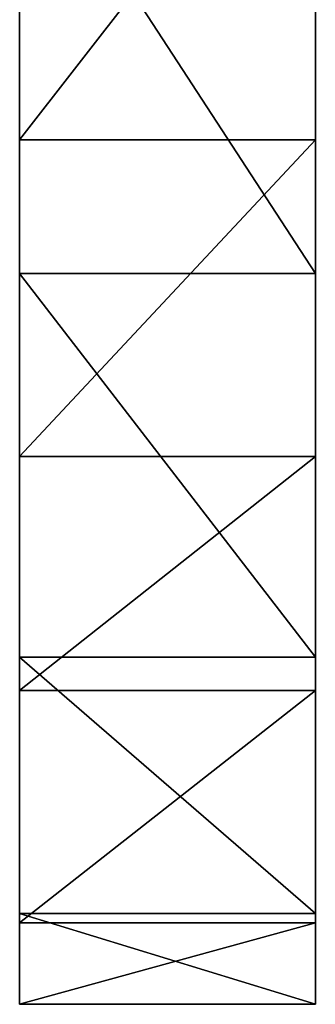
# Model space of a CAD drawing. Header units: millimetres. Extents: x -52 to 137, y -253 to 253.
# Tile 36 of 119: x 44 to 46.5, y -149 to -140.69. Entities that reach past the tile are written whole.
import ezdxf

# ---------------------------------------------------------------- set-up
doc = ezdxf.new("R2010")
doc.units = ezdxf.units.MM
doc.header["$LTSCALE"] = 65.185185
for name, color, linetype in [('1351', 7, 'CONTINUOUS'), ('1352', 7, 'CONTINUOUS'), ('1354', 7, 'CONTINUOUS'), ('1355', 7, 'CONTINUOUS'), ('1356', 7, 'CONTINUOUS')]:
    doc.layers.add(name, color=color, linetype=linetype)

msp = doc.modelspace()

# ---------------------------------------------------------------- linework, layer by layer
at = {"layer": '1351', "color": 7, "linetype": 'Continuous'}
for points in [[(46.5, -138.4939, -6.4978), (46.5, -141.7047, -7.1716), (46.5, -139, -27.9978), (46.5, -138.4939, -6.4978)], [(46.5, -139, -27.9978), (46.5, -141.7047, -7.1716), (46.5, -142.8331, -27.2329), (46.5, -139, -27.9978)], [(46.5, -141.7047, -7.1716), (46.5, -144.3763, -9.0758), (46.5, -142.8331, -27.2329), (46.5, -141.7047, -7.1716)], [(46.5, -142.8331, -27.2329), (46.5, -144.3763, -9.0758), (46.5, -146.0709, -25.0689), (46.5, -142.8331, -27.2329)], [(46.5, -146.0709, -25.0689), (46.5, -144.3763, -9.0758), (46.5, -146.3529, -11.2203), (46.5, -146.0709, -25.0689)], [(46.5, -148.235, -21.8311), (46.5, -146.0709, -25.0689), (46.5, -146.3529, -11.2203), (46.5, -148.235, -21.8311)], [(46.5, -148.3139, -14.3601), (46.5, -148.235, -21.8311), (46.5, -146.3529, -11.2203), (46.5, -148.3139, -14.3601)], [(46.5, -149, -17.9978), (46.5, -148.235, -21.8311), (46.5, -148.3139, -14.3601), (46.5, -149, -17.9978)]]:
    msp.add_3dface(points, dxfattribs=at)
at = {"layer": '1352', "color": 7, "linetype": 'Continuous'}
for points in [[(46.5, -141.7047, -7.1716), (46.5, -138.4939, -6.4978), (44, -141.7047, -7.1716), (46.5, -141.7047, -7.1716)], [(46.5, -138.4939, -6.4978), (44, -138.4939, -6.4978), (44, -141.7047, -7.1716), (46.5, -138.4939, -6.4978)], [(46.5, -144.3763, -9.0758), (46.5, -141.7047, -7.1716), (44, -144.3763, -9.0758), (46.5, -144.3763, -9.0758)], [(44, -144.3763, -9.0758), (46.5, -141.7047, -7.1716), (44, -141.7047, -7.1716), (44, -144.3763, -9.0758)]]:
    msp.add_3dface(points, dxfattribs=at)
at = {"layer": '1354', "color": 7, "linetype": 'Continuous'}
for points in [[(44, -141.7047, -7.1716), (44, -138.4939, -6.4978), (44, -139, -27.9978), (44, -141.7047, -7.1716)], [(44, -142.8333, -27.2328), (44, -141.7047, -7.1716), (44, -139, -27.9978), (44, -142.8333, -27.2328)], [(44, -144.3763, -9.0758), (44, -141.7047, -7.1716), (44, -142.8333, -27.2328), (44, -144.3763, -9.0758)], [(44, -146.0712, -25.0687), (44, -144.3763, -9.0758), (44, -142.8333, -27.2328), (44, -146.0712, -25.0687)], [(44, -146.3529, -11.2203), (44, -144.3763, -9.0758), (44, -146.0712, -25.0687), (44, -146.3529, -11.2203)], [(44, -148.2351, -21.8309), (44, -146.3529, -11.2203), (44, -146.0712, -25.0687), (44, -148.2351, -21.8309)], [(44, -148.3139, -14.3601), (44, -146.3529, -11.2203), (44, -148.2351, -21.8309), (44, -148.3139, -14.3601)], [(44, -149, -17.9978), (44, -148.3139, -14.3601), (44, -148.2351, -21.8309), (44, -149, -17.9978)]]:
    msp.add_3dface(points, dxfattribs=at)
at = {"layer": '1355', "color": 7, "linetype": 'Continuous'}
for points in [[(46.5, -146.3529, -11.2203), (46.5, -144.3763, -9.0758), (44, -146.3529, -11.2203), (46.5, -146.3529, -11.2203)], [(46.5, -144.3763, -9.0758), (44, -144.3763, -9.0758), (44, -146.3529, -11.2203), (46.5, -144.3763, -9.0758)]]:
    msp.add_3dface(points, dxfattribs=at)
at = {"layer": '1356', "color": 7, "linetype": 'Continuous'}
for points in [[(46.5, -139, -27.9978), (46.5, -142.8331, -27.2329), (44, -139, -27.9978), (46.5, -139, -27.9978)], [(46.5, -142.8331, -27.2329), (44, -142.8333, -27.2328), (44, -139, -27.9978), (46.5, -142.8331, -27.2329)], [(46.5, -142.8331, -27.2329), (46.5, -146.0709, -25.0689), (44, -142.8333, -27.2328), (46.5, -142.8331, -27.2329)], [(46.5, -146.0709, -25.0689), (44, -146.0712, -25.0687), (44, -142.8333, -27.2328), (46.5, -146.0709, -25.0689)], [(46.5, -146.0709, -25.0689), (46.5, -148.235, -21.8311), (44, -146.0712, -25.0687), (46.5, -146.0709, -25.0689)], [(46.5, -148.235, -21.8311), (44, -148.2351, -21.8309), (44, -146.0712, -25.0687), (46.5, -148.235, -21.8311)], [(46.5, -148.3139, -14.3601), (46.5, -146.3529, -11.2203), (44, -148.3139, -14.3601), (46.5, -148.3139, -14.3601)], [(46.5, -146.3529, -11.2203), (44, -146.3529, -11.2203), (44, -148.3139, -14.3601), (46.5, -146.3529, -11.2203)], [(46.5, -148.235, -21.8311), (46.5, -149, -17.9978), (44, -148.2351, -21.8309), (46.5, -148.235, -21.8311)], [(46.5, -149, -17.9978), (44, -149, -17.9978), (44, -148.2351, -21.8309), (46.5, -149, -17.9978)], [(46.5, -149, -17.9978), (46.5, -148.3139, -14.3601), (44, -149, -17.9978), (46.5, -149, -17.9978)], [(46.5, -148.3139, -14.3601), (44, -148.3139, -14.3601), (44, -149, -17.9978), (46.5, -148.3139, -14.3601)]]:
    msp.add_3dface(points, dxfattribs=at)

doc.saveas('drawing.dxf')
